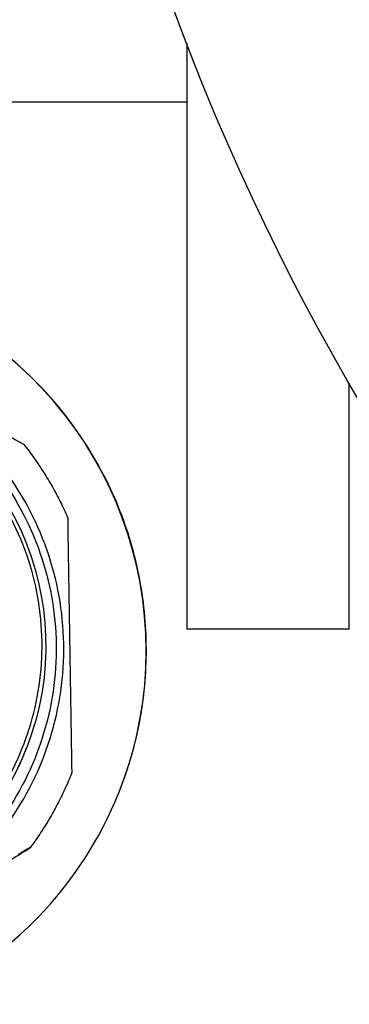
# Model space of a CAD drawing. Header units: inches. Extents: x 24 to 1128, y -74 to 748.
# Tile 121 of 256: x 404.782 to 405.289, y 214.664 to 216.182. Entities that reach past the tile are written whole.
import ezdxf

# ---------------------------------------------------------------- set-up
doc = ezdxf.new("R2010")
doc.units = ezdxf.units.IN
doc.header["$LTSCALE"] = 32
doc.header["$MEASUREMENT"] = 0
doc.layers.add('Visible (ANSI)', color=7, linetype='Continuous', lineweight=30)

msp = doc.modelspace()

# ---------------------------------------------------------------- linework, layer by layer
at = {"layer": 'Visible (ANSI)'}
for p, q in [((405.03905, 216.14637), (405.03905, 215.24266)), ((405.03905, 216.05516), (402.53905, 216.05516)), ((405.28905, 215.24266), (405.28905, 215.62184)), ((404.85575, 215.39334), (404.86132, 215.04268)), ((405.28905, 215.24266), (405.03905, 215.24266)), ((404.7877, 215.06462), (404.78752, 215.06413)), ((404.79301, 215.06196), (404.79221, 215.05986)), ((404.86163, 215.02111), (404.86127, 215.02015)), ((404.79771, 214.90622), (404.79734, 214.90526))]:
    msp.add_line(p, q, dxfattribs=at)
msp.add_circle((408.53905, 217.49266), 3.75, dxfattribs=at)
for centre, major_axis, start_param, end_param in [((404.3857, 215.20931), (0.5515, -0.21119), 0.0006608, 1.4400981), ((404.38777, 215.21473), (-0.40443, 0.15487), 0, 3.1415927), ((404.3886, 215.21689), (0.39892, -0.15276), 3.1415927, 6.2831853)]:
    msp.add_ellipse(centre, major_axis=major_axis, ratio=0.9999398, start_param=start_param, end_param=end_param, dxfattribs=at)
msp.add_ellipse((404.38858, 215.21683), major_axis=(-0.40443, 0.15487), ratio=0.9999398, dxfattribs=at)
for points, knots in [([(404.68331, 214.69925), (404.73079, 214.72725), (404.77385, 214.76138), (404.8612, 214.85169), (404.90555, 214.91848), (404.94925, 215.02831), (404.96016, 215.06652), (404.97409, 215.14341), (404.9771, 215.1821), (404.97591, 215.25701), (404.97167, 215.29556), (404.95531, 215.37186), (404.94319, 215.40961), (404.89602, 215.51768), (404.84958, 215.58272), (404.75941, 215.66972), (404.71529, 215.70225), (404.66695, 215.72854)], [0.7401268, 0.7401268, 0.7401268, 0.7401268, 1.1427363, 1.1427363, 1.7136645, 1.7136645, 1.9991286, 1.9991286, 2.2845928, 2.2845928, 2.5700569, 2.5700569, 2.855521, 2.855521, 3.4264492, 3.4264492, 3.8290587, 3.8290587, 3.8290587, 3.8290587]), ([(403.92425, 215.20482), (403.92346, 215.25415), (403.93064, 215.3036), (403.96019, 215.39776), (403.98256, 215.44244), (404.04023, 215.52252), (404.07552, 215.5579), (404.15545, 215.61577), (404.20008, 215.63825), (404.29416, 215.66804), (404.3436, 215.67534), (404.44228, 215.67403), (404.4915, 215.66541), (404.58476, 215.63312), (404.62877, 215.60945), (404.70714, 215.54947), (404.74148, 215.51316), (404.79699, 215.43157), (404.81817, 215.38631), (404.8452, 215.2914), (404.85106, 215.24177), (404.84687, 215.14318), (404.83681, 215.09423), (404.80182, 215.00196), (404.77688, 214.95866), (404.71463, 214.88208), (404.67734, 214.84883), (404.59416, 214.79572), (404.5483, 214.77588), (404.45264, 214.75163), (404.40286, 214.74723), (404.30442, 214.7543), (404.25579, 214.76578), (404.16457, 214.80346), (404.12201, 214.82965), (404.04728, 214.89411), (404.01513, 214.93236), (403.96446, 215.01705), (403.94597, 215.06347), (403.92844, 215.14222), (403.92475, 215.17349), (403.92425, 215.20482)], [0, 0, 0, 0, 0.3199983, 0.3199983, 0.6399959, 0.6399959, 0.9599938, 0.9599938, 1.2799929, 1.2799929, 1.5999934, 1.5999934, 1.9199952, 1.9199952, 2.2399976, 2.2399976, 2.5599996, 2.5599996, 2.8800004, 2.8800004, 3.1999998, 3.1999998, 3.5199979, 3.5199979, 3.8399955, 3.8399955, 4.1599936, 4.1599936, 4.4799929, 4.4799929, 4.7999937, 4.7999937, 5.1199957, 5.1199957, 5.439998, 5.439998, 5.7599999, 5.7599999, 6.0800004, 6.0800004, 6.2831853, 6.2831853, 6.2831853, 6.2831853]), ([(403.9362, 215.20539), (403.93697, 215.15731), (403.94549, 215.10937), (403.97719, 215.01858), (404.00036, 214.97575), (404.05901, 214.89954), (404.09448, 214.86617), (404.17412, 214.81227), (404.21829, 214.79175), (404.31084, 214.76565), (404.35922, 214.76006), (404.45529, 214.76439), (404.50297, 214.77431), (404.5928, 214.80864), (404.63493, 214.83305), (404.7094, 214.89389), (404.74172, 214.93032), (404.79326, 215.0115), (404.81248, 215.05624), (404.83587, 215.14951), (404.84004, 215.19803), (404.8329, 215.29393), (404.8216, 215.34129), (404.78465, 215.43008), (404.75902, 215.47148), (404.69602, 215.54414), (404.65867, 215.57538), (404.57601, 215.62454), (404.53072, 215.64244), (404.4368, 215.6631), (404.38818, 215.66585), (404.29253, 215.65592), (404.24551, 215.64324), (404.15784, 215.60372), (404.1172, 215.5769), (404.04641, 215.51181), (404.01628, 215.47356), (403.96956, 215.38951), (403.95298, 215.34372), (403.93835, 215.26649), (403.93572, 215.23591), (403.9362, 215.20539)], [0, 0, 0, 0, 0.3199998, 0.3199998, 0.6399997, 0.6399997, 0.9599999, 0.9599999, 1.2800002, 1.2800002, 1.6000005, 1.6000005, 1.9200007, 1.9200007, 2.2400007, 2.2400007, 2.5600006, 2.5600006, 2.8800003, 2.8800003, 3.1999999, 3.1999999, 3.5199997, 3.5199997, 3.8399997, 3.8399997, 4.1599999, 4.1599999, 4.4800002, 4.4800002, 4.8000005, 4.8000005, 5.1200007, 5.1200007, 5.4400007, 5.4400007, 5.7600005, 5.7600005, 6.0800002, 6.0800002, 6.2831853, 6.2831853, 6.2831853, 6.2831853]), ([(404.7877, 215.06462), (404.804, 215.10717), (404.81342, 215.15234), (404.81758, 215.24336), (404.81232, 215.28921), (404.78764, 215.37692), (404.76822, 215.41878), (404.71719, 215.49429), (404.68559, 215.52791), (404.61341, 215.58353), (404.57283, 215.60552), (404.48682, 215.63561), (404.44139, 215.64371), (404.35027, 215.64521), (404.3046, 215.63862), (404.21764, 215.61139), (404.17636, 215.59076), (404.10238, 215.53755), (404.06969, 215.50499), (404.02108, 215.43795), (404.00319, 215.40492), (403.98987, 215.37014)], [2.760006, 2.760006, 2.760006, 2.760006, 3.080005, 3.080005, 3.4000041, 3.4000041, 3.7200038, 3.7200038, 4.0400042, 4.0400042, 4.3600051, 4.3600051, 4.6800061, 4.6800061, 5.0000069, 5.0000069, 5.3200072, 5.3200072, 5.6400067, 5.6400067, 5.9015987, 5.9015987, 5.9015987, 5.9015987]), ([(404.76909, 215.53808), (404.77416, 215.53525), (404.78023, 215.53187), (404.78559, 215.52884), (404.78662, 215.52826), (404.78741, 215.52781), (404.78759, 215.5277), (404.78777, 215.52759), (404.78783, 215.52756), (404.78783, 215.52755)], [-0.058748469, -0.058748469, -0.058748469, -0.058748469, -0.014483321, -0.014483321, -0.005260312, -0.005260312, -0.002411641, -0.002411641, -0.000186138, -0.000186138, -0.000186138, -0.000186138]), ([(404.78783, 215.52755), (404.79328, 215.52065), (404.79855, 215.51361), (404.80872, 215.49927), (404.81362, 215.49197), (404.82303, 215.47713), (404.82755, 215.46958), (404.83619, 215.45427), (404.84031, 215.4465), (404.84815, 215.43077), (404.85187, 215.4228), (404.85538, 215.41474)], [2.48918458, 2.48918458, 2.48918458, 2.48918458, 2.54070819, 2.54070819, 2.5922318, 2.5922318, 2.64375541, 2.64375541, 2.69527902, 2.69527902, 2.74680263, 2.74680263, 2.74680263, 2.74680263]), ([(404.85538, 215.41474), (404.85538, 215.41474), (404.85538, 215.41468), (404.85539, 215.41448), (404.85539, 215.41427), (404.85541, 215.41337), (404.85543, 215.4122), (404.85554, 215.40608), (404.85566, 215.39915), (404.85575, 215.39334)], [-0.245685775, -0.245685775, -0.245685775, -0.245685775, -0.24342626, -0.24342626, -0.24057759, -0.24057759, -0.231354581, -0.231354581, -0.187089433, -0.187089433, -0.187089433, -0.187089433]), ([(404.86132, 215.04268), (404.86142, 215.03687), (404.86152, 215.02992), (404.86161, 215.02373), (404.86162, 215.02254), (404.86163, 215.02162), (404.86164, 215.02141), (404.86164, 215.02118), (404.86164, 215.02111), (404.86163, 215.02111)], [-0.058748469, -0.058748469, -0.058748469, -0.058748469, -0.014483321, -0.014483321, -0.005260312, -0.005260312, -0.002411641, -0.002411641, 0, 0, 0, 0]), ([(404.86127, 215.02015), (404.85802, 215.01199), (404.85455, 215.0039), (404.84722, 214.98793), (404.84335, 214.98003), (404.8352, 214.96446), (404.83092, 214.95677), (404.82198, 214.94164), (404.81732, 214.93419), (404.80761, 214.91953), (404.80257, 214.91233), (404.79734, 214.90526)], [3.53638377, 3.53638377, 3.53638377, 3.53638377, 3.58790687, 3.58790687, 3.63942996, 3.63942996, 3.69095306, 3.69095306, 3.74247615, 3.74247615, 3.79399924, 3.79399924, 3.79399924, 3.79399924]), ([(404.79771, 214.90622), (404.79771, 214.90622), (404.79766, 214.90619), (404.79748, 214.90609), (404.7973, 214.90598), (404.79652, 214.90553), (404.79551, 214.90493), (404.79025, 214.90181), (404.78429, 214.89825), (404.77931, 214.89526)], [-0.245837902, -0.245837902, -0.245837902, -0.245837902, -0.24342626, -0.24342626, -0.24057759, -0.24057759, -0.231354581, -0.231354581, -0.187089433, -0.187089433, -0.187089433, -0.187089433]), ([(404.78383, 214.89711), (404.78748, 214.8993), (404.79121, 214.90154), (404.79511, 214.90389), (404.79613, 214.90451), (404.79692, 214.90499), (404.7971, 214.9051), (404.79729, 214.90522), (404.79734, 214.90526), (404.79734, 214.90526)], [0.201132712, 0.201132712, 0.201132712, 0.201132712, 0.231354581, 0.231354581, 0.24057759, 0.24057759, 0.24342626, 0.24342626, 0.245837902, 0.245837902, 0.245837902, 0.245837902])]:
    msp.add_open_spline(points, degree=3, knots=knots, dxfattribs=at)
msp.add_rational_spline([(404.62839, 214.80398), (404.70343, 214.8489), (404.78383, 214.89711)], [1.62234181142, 1.62234181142, 1.56673803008], degree=2, dxfattribs=at)

doc.saveas('drawing.dxf')
